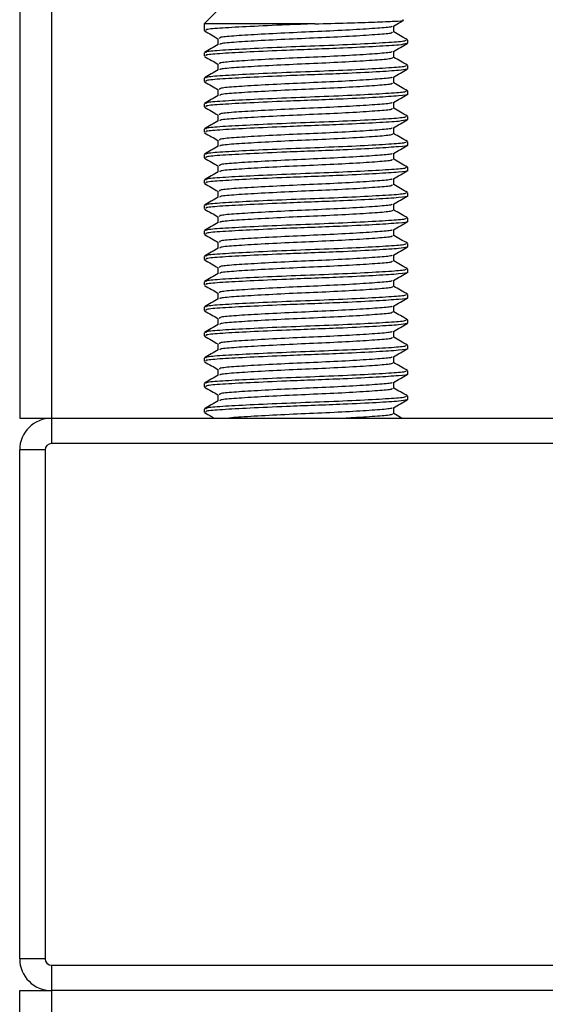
# Model space of a CAD drawing. Header units: millimetres. Extents: x 0 to 420, y 0 to 297.
# Tile 13 of 77: x 91.65 to 95.79, y 180.51 to 188.26. Entities that reach past the tile are written whole.
import ezdxf

# ---------------------------------------------------------------- set-up
doc = ezdxf.new("R2010")
doc.units = ezdxf.units.MM

msp = doc.modelspace()

# ---------------------------------------------------------------- linework, layer by layer
at = {"color": 7, "linetype": 'Continuous', "lineweight": 25}
for p, q in [((91.6516, 248.2529), (91.6516, 185.1245)), ((91.9021, 248.2529), (91.9021, 185.1245)), ((93.2048, 188.331), (93.1046, 188.2308)), ((93.1046, 188.2308), (93.1046, 188.1779)), ((93.9757, 188.2308), (93.1046, 188.2308)), ((94.5994, 188.1653), (94.5994, 188.2141)), ((93.2131, 188.1152), (93.2131, 188.0665)), ((94.7008, 188.0776), (94.7067, 188.0759)), ((94.7079, 188.0776), (94.7079, 188.1028)), ((93.1046, 188.0025), (93.1046, 187.9775)), ((94.5994, 187.9649), (94.5994, 188.0137)), ((93.2131, 187.9148), (93.2131, 187.8661)), ((94.7008, 187.8772), (94.7067, 187.8755)), ((94.7079, 187.8772), (94.7079, 187.9024)), ((93.1046, 187.8021), (93.1046, 187.777)), ((94.5994, 187.7644), (94.5994, 187.8133)), ((93.2131, 187.7143), (93.2131, 187.6657)), ((94.7079, 187.6768), (94.7079, 187.702)), ((94.5994, 187.564), (94.5994, 187.6129)), ((93.1046, 187.6017), (93.1046, 187.5766)), ((93.2131, 187.5139), (93.2131, 187.4653)), ((94.7008, 187.4764), (94.7067, 187.4746)), ((94.7079, 187.4764), (94.7079, 187.5015)), ((93.1046, 187.4013), (93.1046, 187.3762)), ((94.5994, 187.3636), (94.5994, 187.4125)), ((93.2131, 187.3135), (93.2131, 187.2649)), ((94.7079, 187.276), (94.7079, 187.3011)), ((93.1046, 187.2009), (93.1046, 187.1758)), ((94.5994, 187.1632), (94.5994, 187.2121)), ((93.2131, 187.1131), (93.2131, 187.0645)), ((94.7079, 187.0756), (94.7079, 187.1007)), ((93.1046, 187.0005), (93.1046, 186.9754)), ((94.5994, 186.9628), (94.5994, 187.0117)), ((93.2131, 186.9127), (93.2131, 186.864)), ((94.7079, 186.8752), (94.7079, 186.9003)), ((93.1046, 186.8001), (93.1046, 186.775)), ((94.5994, 186.7624), (94.5994, 186.8113)), ((93.2131, 186.7123), (93.2131, 186.6636)), ((94.7079, 186.6748), (94.7079, 186.6999)), ((94.5994, 186.562), (94.5994, 186.6108)), ((93.1046, 186.5997), (93.1046, 186.5746)), ((93.2131, 186.5119), (93.2131, 186.4632)), ((94.7008, 186.4744), (94.7067, 186.4726)), ((94.7079, 186.4744), (94.7079, 186.4995)), ((93.1046, 186.3992), (93.1046, 186.3742)), ((94.5994, 186.3616), (94.5994, 186.4104)), ((93.2131, 186.3115), (93.2131, 186.2628)), ((94.7079, 186.2739), (94.7079, 186.2991)), ((93.1046, 186.1988), (93.1046, 186.1738)), ((94.5994, 186.1612), (94.5994, 186.21)), ((93.2131, 186.1111), (93.2131, 186.0624)), ((94.7079, 186.0735), (94.7079, 186.0987)), ((93.1046, 185.9984), (93.1046, 185.9734)), ((94.5994, 185.9608), (94.5994, 186.0096)), ((93.2131, 185.9107), (93.2131, 185.862)), ((94.7008, 185.8731), (94.7067, 185.8714)), ((94.7079, 185.8731), (94.7079, 185.8983)), ((93.1046, 185.798), (93.1046, 185.773)), ((94.5994, 185.7604), (94.5994, 185.8092)), ((93.2131, 185.7103), (93.2131, 185.6616)), ((94.7079, 185.6727), (94.7079, 185.6979)), ((93.1046, 185.5976), (93.1046, 185.5726)), ((94.5994, 185.56), (94.5994, 185.6088)), ((93.2131, 185.5099), (93.2131, 185.4612)), ((94.7079, 185.4723), (94.7079, 185.4975)), ((93.1046, 185.3972), (93.1046, 185.3722)), ((94.5994, 185.3596), (94.5994, 185.4084)), ((93.2131, 185.3095), (93.2131, 185.2608)), ((94.7079, 185.2719), (94.7079, 185.2971)), ((94.5994, 185.1591), (94.5994, 185.208)), ((94.7008, 185.2719), (94.7067, 185.2702)), ((93.1046, 185.1968), (93.1046, 185.1717)), ((91.6516, 185.1245), (91.9021, 185.1245)), ((91.9021, 185.1245), (95.9103, 185.1245)), ((91.9021, 185.1245), (91.9021, 184.9241)), ((95.9103, 184.9241), (91.9021, 184.9241)), ((91.852, 184.874), (91.6516, 184.874)), ((91.6516, 180.8659), (91.6516, 184.874)), ((91.852, 184.874), (91.852, 180.8659)), ((91.852, 180.8659), (91.6516, 180.8659)), ((91.9021, 180.8158), (95.9103, 180.8158)), ((91.9021, 180.8158), (91.9021, 180.6153)), ((91.6516, 179.4129), (91.6516, 180.6153)), ((91.6516, 180.6153), (91.9021, 180.6153)), ((95.9103, 180.6153), (91.9021, 180.6153)), ((91.9021, 180.6153), (91.9021, 179.4129))]:
    msp.add_line(p, q, dxfattribs=at)
for centre, radius, start, end in [((91.9021, 184.874), 0.2505, 90, 180), ((91.9021, 184.874), 0.0501, 90, 180), ((91.9021, 180.8659), 0.2505, 180, 270), ((91.9021, 180.8659), 0.0501, 180, 270)]:
    msp.add_arc(centre, radius, start, end, dxfattribs=at)
for points, knots in [([(93.9757, 188.2308), (94.0631, 188.233), (94.2379, 188.2373), (94.4595, 188.2446), (94.6119, 188.2514), (94.6842, 188.2565), (94.6711, 188.2599), (94.6675, 188.2608)], [0, 0, 0, 0, 0.228481, 0.456963, 0.685444, 0.914077, 1, 1, 1, 1]), ([(94.596, 188.2121), (94.6141, 188.2226), (94.6399, 188.2376), (94.6657, 188.2525), (94.6733, 188.2569)], [0, 0, 0, 0, 0.703172, 1, 1, 1, 1]), ([(93.1077, 188.1749), (93.1258, 188.1644), (93.161, 188.1441), (93.1961, 188.1237), (93.2131, 188.1139)], [0, 0, 0, 0, 0.516356, 1, 1, 1, 1]), ([(93.9757, 188.2308), (93.9011, 188.228), (93.7229, 188.2213), (93.4574, 188.2092), (93.2382, 188.1975), (93.1141, 188.1874), (93.1176, 188.1805), (93.1189, 188.1779)], [0, 0, 0, 0, 0.168496, 0.402382, 0.630071, 0.857532, 1, 1, 1, 1]), ([(94.5837, 188.2122), (94.5834, 188.2105), (94.5823, 188.2047), (94.4776, 188.1963), (94.2876, 188.1833), (94.0359, 188.1709), (93.7677, 188.1598), (93.5183, 188.1466), (93.3285, 188.1349), (93.2212, 188.1247), (93.2242, 188.1178), (93.2254, 188.1152)], [0, 0, 0, 0, 0.049291, 0.1713, 0.298129, 0.423847, 0.546329, 0.673755, 0.7978, 0.921721, 1, 1, 1, 1]), ([(94.5876, 188.1653), (94.588, 188.1626), (94.5892, 188.1556), (94.4791, 188.1461), (94.2872, 188.1332), (94.0359, 188.1208), (93.7678, 188.1097), (93.5179, 188.0965), (93.3298, 188.0848), (93.2269, 188.0755), (93.2276, 188.0696), (93.2279, 188.0679)], [0, 0, 0, 0, 0.081213, 0.202695, 0.328978, 0.454153, 0.576107, 0.702983, 0.826493, 0.949879, 1, 1, 1, 1]), ([(94.7059, 188.105), (94.6877, 188.1155), (94.6522, 188.1361), (94.6167, 188.1566), (94.5994, 188.1667)], [0, 0, 0, 0, 0.51126, 1, 1, 1, 1]), ([(94.6943, 188.1028), (94.6948, 188.1), (94.6962, 188.093), (94.5688, 188.0835), (94.3468, 188.0706), (94.0562, 188.0581), (93.746, 188.0471), (93.4575, 188.0339), (93.2381, 188.0222), (93.1141, 188.012), (93.1176, 188.0051), (93.1189, 188.0025)], [0, 0, 0, 0, 0.0795242, 0.1977381, 0.3206174, 0.4424209, 0.5610929, 0.684549, 0.8047339, 0.9247987, 1, 1, 1, 1]), ([(93.2154, 188.0679), (93.1973, 188.0574), (93.161, 188.0363), (93.1247, 188.0153), (93.1066, 188.0048)], [0, 0, 0, 0, 0.499899, 1, 1, 1, 1]), ([(94.7, 188.0748), (94.6847, 188.0711), (94.6526, 188.0636), (94.47, 188.0524), (94.23, 188.0401), (93.979, 188.0305), (93.7226, 188.0209), (93.4575, 188.0088), (93.2381, 187.9971), (93.1141, 187.987), (93.1176, 187.9801), (93.1189, 187.9775)], [0, 0, 0, 0, 0.1121, 0.235541, 0.362559, 0.457041, 0.548528, 0.675518, 0.799144, 0.922646, 1, 1, 1, 1]), ([(94.5837, 188.0118), (94.5834, 188.0101), (94.5823, 188.0043), (94.4776, 187.9959), (94.2876, 187.9829), (94.0359, 187.9705), (93.7677, 187.9594), (93.5183, 187.9462), (93.3285, 187.9345), (93.2212, 187.9243), (93.2242, 187.9174), (93.2254, 187.9148)], [0, 0, 0, 0, 0.049291, 0.1713, 0.298129, 0.423847, 0.546329, 0.673755, 0.7978, 0.921721, 1, 1, 1, 1]), ([(94.596, 188.0117), (94.6141, 188.0222), (94.6504, 188.0432), (94.6866, 188.0642), (94.7048, 188.0747)], [0, 0, 0, 0, 0.49991, 1, 1, 1, 1]), ([(93.1077, 187.9745), (93.1258, 187.964), (93.161, 187.9437), (93.1961, 187.9233), (93.2131, 187.9135)], [0, 0, 0, 0, 0.516356, 1, 1, 1, 1]), ([(94.5876, 187.9649), (94.588, 187.9622), (94.5892, 187.9552), (94.4791, 187.9457), (94.2872, 187.9328), (94.0359, 187.9204), (93.7678, 187.9093), (93.5179, 187.8961), (93.3298, 187.8844), (93.2269, 187.8751), (93.2276, 187.8692), (93.2279, 187.8675)], [0, 0, 0, 0, 0.081213, 0.202695, 0.328978, 0.454153, 0.576107, 0.702983, 0.826493, 0.949879, 1, 1, 1, 1]), ([(94.7059, 187.9046), (94.6877, 187.9151), (94.6522, 187.9357), (94.6167, 187.9562), (94.5994, 187.9663)], [0, 0, 0, 0, 0.51126, 1, 1, 1, 1]), ([(93.2154, 187.8675), (93.1973, 187.857), (93.161, 187.8359), (93.1247, 187.8149), (93.1066, 187.8044)], [0, 0, 0, 0, 0.499899, 1, 1, 1, 1]), ([(94.6943, 187.9024), (94.6948, 187.8996), (94.6962, 187.8926), (94.5688, 187.8831), (94.3468, 187.8702), (94.0562, 187.8577), (93.746, 187.8467), (93.4575, 187.8335), (93.2381, 187.8218), (93.1141, 187.8116), (93.1176, 187.8047), (93.1189, 187.8021)], [0, 0, 0, 0, 0.0795242, 0.1977381, 0.3206174, 0.4424209, 0.5610929, 0.684549, 0.8047339, 0.9247987, 1, 1, 1, 1]), ([(94.7, 187.8743), (94.6847, 187.8707), (94.6526, 187.8632), (94.47, 187.852), (94.23, 187.8397), (93.979, 187.8301), (93.7226, 187.8205), (93.4575, 187.8084), (93.2381, 187.7967), (93.1141, 187.7865), (93.1176, 187.7797), (93.1189, 187.777)], [0, 0, 0, 0, 0.1121, 0.235541, 0.362559, 0.457041, 0.548528, 0.675518, 0.799144, 0.922646, 1, 1, 1, 1]), ([(94.596, 187.8113), (94.6141, 187.8218), (94.6504, 187.8428), (94.6866, 187.8638), (94.7048, 187.8743)], [0, 0, 0, 0, 0.49991, 1, 1, 1, 1]), ([(93.1077, 187.7741), (93.1258, 187.7636), (93.161, 187.7433), (93.1961, 187.7229), (93.2131, 187.7131)], [0, 0, 0, 0, 0.516356, 1, 1, 1, 1]), ([(94.5837, 187.8114), (94.5834, 187.8097), (94.5823, 187.8039), (94.4776, 187.7954), (94.2876, 187.7825), (94.0359, 187.7701), (93.7677, 187.759), (93.5183, 187.7458), (93.3285, 187.7341), (93.2212, 187.7239), (93.2242, 187.717), (93.2254, 187.7144)], [0, 0, 0, 0, 0.049291, 0.1713, 0.298129, 0.423847, 0.546329, 0.673755, 0.7978, 0.921721, 1, 1, 1, 1]), ([(94.6943, 187.702), (94.6948, 187.6992), (94.6962, 187.6922), (94.5688, 187.6827), (94.3468, 187.6698), (94.0562, 187.6573), (93.746, 187.6463), (93.4575, 187.633), (93.2381, 187.6214), (93.1141, 187.6112), (93.1176, 187.6043), (93.1189, 187.6017)], [0, 0, 0, 0, 0.0795242, 0.1977381, 0.3206174, 0.4424209, 0.5610929, 0.684549, 0.8047339, 0.9247987, 1, 1, 1, 1]), ([(94.5876, 187.7645), (94.588, 187.7617), (94.5892, 187.7548), (94.4791, 187.7453), (94.2872, 187.7324), (94.0359, 187.72), (93.7678, 187.7089), (93.5179, 187.6957), (93.3298, 187.684), (93.2269, 187.6747), (93.2276, 187.6688), (93.2279, 187.6671)], [0, 0, 0, 0, 0.081213, 0.202695, 0.328978, 0.454153, 0.576107, 0.702983, 0.826493, 0.949879, 1, 1, 1, 1]), ([(94.7059, 187.7042), (94.6877, 187.7147), (94.6522, 187.7353), (94.6167, 187.7558), (94.5994, 187.7659)], [0, 0, 0, 0, 0.51126, 1, 1, 1, 1]), ([(93.2154, 187.6671), (93.1973, 187.6565), (93.161, 187.6355), (93.1247, 187.6145), (93.1066, 187.604)], [0, 0, 0, 0, 0.499899, 1, 1, 1, 1]), ([(94.7008, 187.6768), (94.7031, 187.6762), (94.7216, 187.6714), (94.6451, 187.6632), (94.4737, 187.6515), (94.2293, 187.6393), (93.9791, 187.6297), (93.7225, 187.6201), (93.4575, 187.608), (93.2381, 187.5963), (93.1141, 187.5861), (93.1176, 187.5793), (93.1189, 187.5766)], [0, 0, 0, 0, 0.016783, 0.137002, 0.256981, 0.380436, 0.472269, 0.56119, 0.684619, 0.804777, 0.924815, 1, 1, 1, 1]), ([(94.596, 187.6109), (94.6141, 187.6214), (94.6504, 187.6424), (94.6866, 187.6634), (94.7048, 187.6739)], [0, 0, 0, 0, 0.49991, 1, 1, 1, 1]), ([(93.1077, 187.5737), (93.1258, 187.5632), (93.161, 187.5429), (93.1961, 187.5225), (93.2131, 187.5127)], [0, 0, 0, 0, 0.516356, 1, 1, 1, 1]), ([(94.5837, 187.611), (94.5834, 187.6093), (94.5823, 187.6035), (94.4776, 187.595), (94.2876, 187.5821), (94.0359, 187.5697), (93.7677, 187.5586), (93.5183, 187.5454), (93.3285, 187.5337), (93.2212, 187.5235), (93.2242, 187.5166), (93.2254, 187.5139)], [0, 0, 0, 0, 0.049291, 0.1713, 0.298129, 0.423847, 0.546329, 0.673755, 0.7978, 0.921721, 1, 1, 1, 1]), ([(94.5876, 187.5641), (94.588, 187.5613), (94.5892, 187.5544), (94.4791, 187.5449), (94.2872, 187.532), (94.0359, 187.5195), (93.7678, 187.5085), (93.5179, 187.4953), (93.3298, 187.4836), (93.2269, 187.4743), (93.2276, 187.4684), (93.2279, 187.4667)], [0, 0, 0, 0, 0.081213, 0.202695, 0.328978, 0.454153, 0.576107, 0.702983, 0.826493, 0.949879, 1, 1, 1, 1]), ([(94.7059, 187.5038), (94.6877, 187.5143), (94.6522, 187.5349), (94.6167, 187.5554), (94.5994, 187.5655)], [0, 0, 0, 0, 0.51126, 1, 1, 1, 1]), ([(93.2154, 187.4666), (93.1973, 187.4561), (93.161, 187.4351), (93.1247, 187.4141), (93.1066, 187.4036)], [0, 0, 0, 0, 0.499899, 1, 1, 1, 1]), ([(94.6943, 187.5015), (94.6948, 187.4987), (94.6962, 187.4918), (94.5688, 187.4823), (94.3468, 187.4693), (94.0562, 187.4569), (93.746, 187.4459), (93.4575, 187.4326), (93.2381, 187.4209), (93.1141, 187.4108), (93.1176, 187.4039), (93.1189, 187.4013)], [0, 0, 0, 0, 0.079524, 0.197738, 0.320617, 0.442421, 0.561093, 0.684549, 0.804734, 0.924799, 1, 1, 1, 1]), ([(94.7, 187.4735), (94.6847, 187.4699), (94.6526, 187.4623), (94.47, 187.4511), (94.23, 187.4389), (93.979, 187.4293), (93.7226, 187.4197), (93.4575, 187.4076), (93.2381, 187.3959), (93.1141, 187.3857), (93.1176, 187.3789), (93.1189, 187.3762)], [0, 0, 0, 0, 0.1121, 0.235541, 0.362559, 0.457041, 0.548528, 0.675518, 0.799144, 0.922646, 1, 1, 1, 1]), ([(94.596, 187.4105), (94.6141, 187.421), (94.6504, 187.442), (94.6866, 187.463), (94.7048, 187.4735)], [0, 0, 0, 0, 0.49991, 1, 1, 1, 1]), ([(94.5837, 187.4106), (94.5834, 187.4089), (94.5823, 187.4031), (94.4776, 187.3946), (94.2876, 187.3817), (94.0359, 187.3692), (93.7677, 187.3582), (93.5183, 187.345), (93.3285, 187.3333), (93.2212, 187.3231), (93.2242, 187.3162), (93.2254, 187.3135)], [0, 0, 0, 0, 0.049291, 0.1713, 0.298129, 0.423847, 0.546329, 0.673755, 0.7978, 0.921721, 1, 1, 1, 1]), ([(93.1077, 187.3733), (93.1258, 187.3628), (93.161, 187.3425), (93.1961, 187.3221), (93.2131, 187.3123)], [0, 0, 0, 0, 0.516356, 1, 1, 1, 1]), ([(94.5876, 187.3637), (94.588, 187.3609), (94.5892, 187.354), (94.4791, 187.3445), (94.2872, 187.3316), (94.0359, 187.3191), (93.7678, 187.3081), (93.5179, 187.2949), (93.3298, 187.2832), (93.2269, 187.2739), (93.2276, 187.268), (93.2279, 187.2663)], [0, 0, 0, 0, 0.081213, 0.202695, 0.328978, 0.454153, 0.576107, 0.702983, 0.826493, 0.949879, 1, 1, 1, 1]), ([(94.7059, 187.3034), (94.6877, 187.3139), (94.6522, 187.3345), (94.6167, 187.355), (94.5994, 187.3651)], [0, 0, 0, 0, 0.51126, 1, 1, 1, 1]), ([(93.2154, 187.2662), (93.1973, 187.2557), (93.161, 187.2347), (93.1247, 187.2137), (93.1066, 187.2032)], [0, 0, 0, 0, 0.499899, 1, 1, 1, 1]), ([(94.6943, 187.3011), (94.6948, 187.2983), (94.6962, 187.2914), (94.5688, 187.2819), (94.3468, 187.2689), (94.0562, 187.2565), (93.746, 187.2455), (93.4575, 187.2322), (93.2381, 187.2205), (93.1141, 187.2104), (93.1176, 187.2035), (93.1189, 187.2009)], [0, 0, 0, 0, 0.079524, 0.197738, 0.320617, 0.442421, 0.561093, 0.684549, 0.804734, 0.924799, 1, 1, 1, 1]), ([(94.7008, 187.276), (94.7031, 187.2754), (94.7216, 187.2706), (94.6451, 187.2624), (94.4737, 187.2507), (94.2293, 187.2385), (93.9791, 187.2289), (93.7225, 187.2193), (93.4575, 187.2072), (93.2381, 187.1955), (93.1141, 187.1853), (93.1176, 187.1785), (93.1189, 187.1758)], [0, 0, 0, 0, 0.016783, 0.137002, 0.256981, 0.380436, 0.472269, 0.56119, 0.684619, 0.804777, 0.924815, 1, 1, 1, 1]), ([(94.596, 187.2101), (94.6141, 187.2206), (94.6504, 187.2416), (94.6866, 187.2626), (94.7048, 187.2731)], [0, 0, 0, 0, 0.49991, 1, 1, 1, 1]), ([(93.1077, 187.1729), (93.1258, 187.1624), (93.161, 187.1421), (93.1961, 187.1217), (93.2131, 187.1119)], [0, 0, 0, 0, 0.5163558, 1, 1, 1, 1]), ([(94.5837, 187.2102), (94.5834, 187.2085), (94.5823, 187.2027), (94.4776, 187.1942), (94.2876, 187.1813), (94.0359, 187.1688), (93.7677, 187.1578), (93.5183, 187.1446), (93.3285, 187.1329), (93.2212, 187.1227), (93.2242, 187.1158), (93.2254, 187.1131)], [0, 0, 0, 0, 0.049291, 0.1713, 0.298129, 0.423847, 0.546329, 0.673755, 0.7978, 0.921721, 1, 1, 1, 1]), ([(94.5876, 187.1633), (94.588, 187.1605), (94.5892, 187.1536), (94.4791, 187.1441), (94.2872, 187.1312), (94.0359, 187.1187), (93.7678, 187.1077), (93.5179, 187.0945), (93.3298, 187.0828), (93.2269, 187.0735), (93.2276, 187.0676), (93.2279, 187.0659)], [0, 0, 0, 0, 0.081213, 0.202695, 0.328978, 0.454153, 0.576107, 0.702983, 0.826493, 0.949879, 1, 1, 1, 1]), ([(94.7059, 187.103), (94.6877, 187.1135), (94.6522, 187.134), (94.6167, 187.1546), (94.5994, 187.1647)], [0, 0, 0, 0, 0.51126, 1, 1, 1, 1]), ([(94.6943, 187.1007), (94.6948, 187.0979), (94.6962, 187.091), (94.5688, 187.0815), (94.3468, 187.0685), (94.0562, 187.0561), (93.746, 187.045), (93.4575, 187.0318), (93.2381, 187.0201), (93.1141, 187.01), (93.1176, 187.0031), (93.1189, 187.0005)], [0, 0, 0, 0, 0.0795242, 0.1977381, 0.3206174, 0.4424209, 0.5610929, 0.684549, 0.8047339, 0.9247987, 1, 1, 1, 1]), ([(94.7008, 187.0756), (94.7031, 187.075), (94.7216, 187.0702), (94.6451, 187.062), (94.4737, 187.0503), (94.2293, 187.0381), (93.9791, 187.0285), (93.7225, 187.0189), (93.4575, 187.0068), (93.2381, 186.9951), (93.1141, 186.9849), (93.1176, 186.9781), (93.1189, 186.9754)], [0, 0, 0, 0, 0.016783, 0.137002, 0.256981, 0.380436, 0.472269, 0.56119, 0.684619, 0.804777, 0.924815, 1, 1, 1, 1]), ([(94.596, 187.0097), (94.6141, 187.0202), (94.6504, 187.0412), (94.6866, 187.0622), (94.7048, 187.0727)], [0, 0, 0, 0, 0.49991, 1, 1, 1, 1]), ([(93.2154, 187.0658), (93.1973, 187.0553), (93.161, 187.0343), (93.1247, 187.0133), (93.1066, 187.0028)], [0, 0, 0, 0, 0.499899, 1, 1, 1, 1]), ([(94.5837, 187.0098), (94.5834, 187.0081), (94.5823, 187.0023), (94.4776, 186.9938), (94.2876, 186.9808), (94.0359, 186.9684), (93.7677, 186.9574), (93.5183, 186.9441), (93.3285, 186.9325), (93.2212, 186.9223), (93.2242, 186.9154), (93.2254, 186.9127)], [0, 0, 0, 0, 0.049291, 0.1713, 0.298129, 0.423847, 0.546329, 0.673755, 0.7978, 0.921721, 1, 1, 1, 1]), ([(93.1077, 186.9725), (93.1258, 186.962), (93.161, 186.9416), (93.1961, 186.9213), (93.2131, 186.9115)], [0, 0, 0, 0, 0.516356, 1, 1, 1, 1]), ([(94.5876, 186.9629), (94.588, 186.9601), (94.5892, 186.9532), (94.4791, 186.9437), (94.2872, 186.9307), (94.0359, 186.9183), (93.7678, 186.9073), (93.5179, 186.894), (93.3298, 186.8823), (93.2269, 186.8731), (93.2276, 186.8672), (93.2279, 186.8654)], [0, 0, 0, 0, 0.081213, 0.202695, 0.328978, 0.454153, 0.576107, 0.702983, 0.826493, 0.949879, 1, 1, 1, 1]), ([(94.7059, 186.9026), (94.6877, 186.9131), (94.6522, 186.9336), (94.6167, 186.9542), (94.5994, 186.9643)], [0, 0, 0, 0, 0.51126, 1, 1, 1, 1]), ([(93.2154, 186.8654), (93.1973, 186.8549), (93.161, 186.8339), (93.1247, 186.8129), (93.1066, 186.8024)], [0, 0, 0, 0, 0.499899, 1, 1, 1, 1]), ([(94.6943, 186.9003), (94.6948, 186.8975), (94.6962, 186.8906), (94.5688, 186.8811), (94.3468, 186.8681), (94.0562, 186.8557), (93.746, 186.8446), (93.4575, 186.8314), (93.2381, 186.8197), (93.1141, 186.8096), (93.1176, 186.8027), (93.1189, 186.8001)], [0, 0, 0, 0, 0.079524, 0.197738, 0.320617, 0.442421, 0.561093, 0.684549, 0.804734, 0.924799, 1, 1, 1, 1]), ([(94.7008, 186.8752), (94.7031, 186.8746), (94.7216, 186.8698), (94.6451, 186.8616), (94.4737, 186.8499), (94.2293, 186.8377), (93.9791, 186.8281), (93.7225, 186.8185), (93.4575, 186.8064), (93.2381, 186.7947), (93.1141, 186.7845), (93.1176, 186.7777), (93.1189, 186.775)], [0, 0, 0, 0, 0.016783, 0.137002, 0.256981, 0.380436, 0.472269, 0.56119, 0.684619, 0.804777, 0.924815, 1, 1, 1, 1]), ([(94.596, 186.8093), (94.6141, 186.8198), (94.6504, 186.8408), (94.6866, 186.8618), (94.7048, 186.8723)], [0, 0, 0, 0, 0.49991, 1, 1, 1, 1]), ([(93.1077, 186.7721), (93.1258, 186.7616), (93.161, 186.7412), (93.1961, 186.7209), (93.2131, 186.7111)], [0, 0, 0, 0, 0.516356, 1, 1, 1, 1]), ([(94.5837, 186.8094), (94.5834, 186.8077), (94.5823, 186.8019), (94.4776, 186.7934), (94.2876, 186.7804), (94.0359, 186.768), (93.7677, 186.757), (93.5183, 186.7437), (93.3285, 186.732), (93.2212, 186.7219), (93.2242, 186.715), (93.2254, 186.7123)], [0, 0, 0, 0, 0.049291, 0.1713, 0.298129, 0.423847, 0.546329, 0.673755, 0.7978, 0.921721, 1, 1, 1, 1]), ([(94.5876, 186.7625), (94.588, 186.7597), (94.5892, 186.7528), (94.4791, 186.7433), (94.2872, 186.7303), (94.0359, 186.7179), (93.7678, 186.7069), (93.5179, 186.6936), (93.3298, 186.6819), (93.2269, 186.6727), (93.2276, 186.6667), (93.2279, 186.665)], [0, 0, 0, 0, 0.081213, 0.202695, 0.328978, 0.454153, 0.576107, 0.702983, 0.826493, 0.949879, 1, 1, 1, 1]), ([(94.7059, 186.7022), (94.6877, 186.7127), (94.6522, 186.7332), (94.6167, 186.7538), (94.5994, 186.7638)], [0, 0, 0, 0, 0.51126, 1, 1, 1, 1]), ([(94.6943, 186.6999), (94.6948, 186.6971), (94.6962, 186.6902), (94.5688, 186.6807), (94.3468, 186.6677), (94.0562, 186.6553), (93.746, 186.6442), (93.4575, 186.631), (93.2381, 186.6193), (93.1141, 186.6091), (93.1176, 186.6023), (93.1189, 186.5997)], [0, 0, 0, 0, 0.079524, 0.197738, 0.320617, 0.442421, 0.561093, 0.684549, 0.804734, 0.924799, 1, 1, 1, 1]), ([(93.2154, 186.665), (93.1973, 186.6545), (93.161, 186.6335), (93.1247, 186.6125), (93.1066, 186.602)], [0, 0, 0, 0, 0.499899, 1, 1, 1, 1]), ([(94.7008, 186.6748), (94.7031, 186.6742), (94.7216, 186.6694), (94.6451, 186.6611), (94.4737, 186.6495), (94.2293, 186.6373), (93.9791, 186.6277), (93.7225, 186.6181), (93.4575, 186.606), (93.2381, 186.5943), (93.1141, 186.5841), (93.1176, 186.5772), (93.1189, 186.5746)], [0, 0, 0, 0, 0.0167834, 0.1370015, 0.2569808, 0.380436, 0.4722687, 0.5611895, 0.6846185, 0.8047769, 0.9248152, 1, 1, 1, 1]), ([(94.5837, 186.609), (94.5834, 186.6073), (94.5823, 186.6015), (94.4776, 186.593), (94.2876, 186.58), (94.0359, 186.5676), (93.7677, 186.5566), (93.5183, 186.5433), (93.3285, 186.5316), (93.2212, 186.5214), (93.2242, 186.5146), (93.2254, 186.5119)], [0, 0, 0, 0, 0.049291, 0.1713, 0.298129, 0.423847, 0.546329, 0.673755, 0.7978, 0.921721, 1, 1, 1, 1]), ([(94.596, 186.6089), (94.6141, 186.6194), (94.6504, 186.6404), (94.6866, 186.6614), (94.7048, 186.6719)], [0, 0, 0, 0, 0.49991, 1, 1, 1, 1]), ([(93.1077, 186.5717), (93.1258, 186.5612), (93.161, 186.5408), (93.1961, 186.5205), (93.2131, 186.5106)], [0, 0, 0, 0, 0.516356, 1, 1, 1, 1]), ([(94.5876, 186.5621), (94.588, 186.5593), (94.5892, 186.5524), (94.4791, 186.5429), (94.2872, 186.5299), (94.0359, 186.5175), (93.7678, 186.5065), (93.5179, 186.4932), (93.3298, 186.4815), (93.2269, 186.4722), (93.2276, 186.4663), (93.2279, 186.4646)], [0, 0, 0, 0, 0.081213, 0.202695, 0.328978, 0.454153, 0.576107, 0.702983, 0.826493, 0.949879, 1, 1, 1, 1]), ([(94.7059, 186.5018), (94.6877, 186.5123), (94.6522, 186.5328), (94.6167, 186.5534), (94.5994, 186.5634)], [0, 0, 0, 0, 0.51126, 1, 1, 1, 1]), ([(93.2154, 186.4646), (93.1973, 186.4541), (93.161, 186.4331), (93.1247, 186.4121), (93.1066, 186.4016)], [0, 0, 0, 0, 0.499899, 1, 1, 1, 1]), ([(94.6943, 186.4995), (94.6948, 186.4967), (94.6962, 186.4898), (94.5688, 186.4802), (94.3468, 186.4673), (94.0562, 186.4549), (93.746, 186.4438), (93.4575, 186.4306), (93.2381, 186.4189), (93.1141, 186.4087), (93.1176, 186.4019), (93.1189, 186.3992)], [0, 0, 0, 0, 0.079524, 0.197738, 0.320617, 0.442421, 0.561093, 0.684549, 0.804734, 0.924799, 1, 1, 1, 1]), ([(94.7, 186.4715), (94.6847, 186.4679), (94.6526, 186.4603), (94.47, 186.4491), (94.23, 186.4369), (93.979, 186.4273), (93.7226, 186.4177), (93.4575, 186.4056), (93.2381, 186.3939), (93.1141, 186.3837), (93.1176, 186.3768), (93.1189, 186.3742)], [0, 0, 0, 0, 0.1121001, 0.2355413, 0.3625587, 0.4570412, 0.5485278, 0.6755183, 0.7991439, 0.9226458, 1, 1, 1, 1]), ([(94.596, 186.4085), (94.6141, 186.419), (94.6504, 186.44), (94.6866, 186.461), (94.7048, 186.4715)], [0, 0, 0, 0, 0.4999098, 1, 1, 1, 1]), ([(93.1077, 186.3713), (93.1258, 186.3608), (93.161, 186.3404), (93.1961, 186.3201), (93.2131, 186.3102)], [0, 0, 0, 0, 0.516356, 1, 1, 1, 1]), ([(94.5837, 186.4085), (94.5834, 186.4069), (94.5823, 186.4011), (94.4776, 186.3926), (94.2876, 186.3796), (94.0359, 186.3672), (93.7677, 186.3561), (93.5183, 186.3429), (93.3285, 186.3312), (93.2212, 186.321), (93.2242, 186.3142), (93.2254, 186.3115)], [0, 0, 0, 0, 0.0492908, 0.1712997, 0.2981292, 0.4238469, 0.5463291, 0.6737547, 0.7978, 0.9217212, 1, 1, 1, 1]), ([(94.6943, 186.2991), (94.6948, 186.2963), (94.6962, 186.2894), (94.5688, 186.2798), (94.3468, 186.2669), (94.0562, 186.2545), (93.746, 186.2434), (93.4575, 186.2302), (93.2381, 186.2185), (93.1141, 186.2083), (93.1176, 186.2015), (93.1189, 186.1988)], [0, 0, 0, 0, 0.079524, 0.197738, 0.320617, 0.442421, 0.561093, 0.684549, 0.804734, 0.924799, 1, 1, 1, 1]), ([(94.5876, 186.3617), (94.588, 186.3589), (94.5892, 186.352), (94.4791, 186.3425), (94.2872, 186.3295), (94.0359, 186.3171), (93.7678, 186.306), (93.5179, 186.2928), (93.3298, 186.2811), (93.2269, 186.2718), (93.2276, 186.2659), (93.2279, 186.2642)], [0, 0, 0, 0, 0.0812126, 0.2026951, 0.3289775, 0.4541529, 0.5761068, 0.7029826, 0.8264929, 0.9498795, 1, 1, 1, 1]), ([(94.7059, 186.3014), (94.6877, 186.3119), (94.6522, 186.3324), (94.6167, 186.353), (94.5994, 186.363)], [0, 0, 0, 0, 0.5112595, 1, 1, 1, 1]), ([(93.2154, 186.2642), (93.1973, 186.2537), (93.161, 186.2327), (93.1247, 186.2117), (93.1066, 186.2012)], [0, 0, 0, 0, 0.499899, 1, 1, 1, 1]), ([(94.7008, 186.2739), (94.7031, 186.2734), (94.7216, 186.2686), (94.6451, 186.2603), (94.4737, 186.2487), (94.2293, 186.2365), (93.9791, 186.2268), (93.7225, 186.2172), (93.4575, 186.2052), (93.2381, 186.1934), (93.1141, 186.1833), (93.1176, 186.1764), (93.1189, 186.1738)], [0, 0, 0, 0, 0.016783, 0.137002, 0.256981, 0.380436, 0.472269, 0.56119, 0.684619, 0.804777, 0.924815, 1, 1, 1, 1]), ([(94.596, 186.208), (94.6141, 186.2185), (94.6504, 186.2396), (94.6866, 186.2606), (94.7048, 186.2711)], [0, 0, 0, 0, 0.49991, 1, 1, 1, 1]), ([(93.1077, 186.1709), (93.1258, 186.1604), (93.161, 186.14), (93.1961, 186.1197), (93.2131, 186.1098)], [0, 0, 0, 0, 0.516356, 1, 1, 1, 1]), ([(94.5837, 186.2081), (94.5834, 186.2065), (94.5823, 186.2007), (94.4776, 186.1922), (94.2876, 186.1792), (94.0359, 186.1668), (93.7677, 186.1557), (93.5183, 186.1425), (93.3285, 186.1308), (93.2212, 186.1206), (93.2242, 186.1138), (93.2254, 186.1111)], [0, 0, 0, 0, 0.0492908, 0.1712997, 0.2981292, 0.4238469, 0.5463291, 0.6737547, 0.7978, 0.9217212, 1, 1, 1, 1]), ([(94.5876, 186.1613), (94.588, 186.1585), (94.5892, 186.1516), (94.4791, 186.1421), (94.2872, 186.1291), (94.0359, 186.1167), (93.7678, 186.1056), (93.5179, 186.0924), (93.3298, 186.0807), (93.2269, 186.0714), (93.2276, 186.0655), (93.2279, 186.0638)], [0, 0, 0, 0, 0.081213, 0.202695, 0.328978, 0.454153, 0.576107, 0.702983, 0.826493, 0.949879, 1, 1, 1, 1]), ([(94.7059, 186.101), (94.6877, 186.1115), (94.6522, 186.132), (94.6167, 186.1526), (94.5994, 186.1626)], [0, 0, 0, 0, 0.51126, 1, 1, 1, 1]), ([(93.2154, 186.0638), (93.1973, 186.0533), (93.161, 186.0323), (93.1247, 186.0113), (93.1066, 186.0007)], [0, 0, 0, 0, 0.499899, 1, 1, 1, 1]), ([(94.6943, 186.0987), (94.6948, 186.0959), (94.6962, 186.0889), (94.5688, 186.0794), (94.3468, 186.0665), (94.0562, 186.0541), (93.746, 186.043), (93.4575, 186.0298), (93.2381, 186.0181), (93.1141, 186.0079), (93.1176, 186.0011), (93.1189, 185.9984)], [0, 0, 0, 0, 0.079524, 0.197738, 0.320617, 0.442421, 0.561093, 0.684549, 0.804734, 0.924799, 1, 1, 1, 1]), ([(94.7008, 186.0735), (94.7031, 186.073), (94.7216, 186.0682), (94.6451, 186.0599), (94.4737, 186.0483), (94.2293, 186.0361), (93.9791, 186.0264), (93.7225, 186.0168), (93.4575, 186.0047), (93.2381, 185.993), (93.1141, 185.9829), (93.1176, 185.976), (93.1189, 185.9734)], [0, 0, 0, 0, 0.016783, 0.137002, 0.256981, 0.380436, 0.472269, 0.56119, 0.684619, 0.804777, 0.924815, 1, 1, 1, 1]), ([(94.596, 186.0076), (94.6141, 186.0181), (94.6504, 186.0392), (94.6866, 186.0602), (94.7048, 186.0707)], [0, 0, 0, 0, 0.49991, 1, 1, 1, 1]), ([(94.5837, 186.0077), (94.5834, 186.0061), (94.5823, 186.0003), (94.4776, 185.9918), (94.2876, 185.9788), (94.0359, 185.9664), (93.7677, 185.9553), (93.5183, 185.9421), (93.3285, 185.9304), (93.2212, 185.9202), (93.2242, 185.9133), (93.2254, 185.9107)], [0, 0, 0, 0, 0.049291, 0.1713, 0.298129, 0.423847, 0.546329, 0.673755, 0.7978, 0.921721, 1, 1, 1, 1]), ([(93.1077, 185.9704), (93.1258, 185.9599), (93.161, 185.9396), (93.1961, 185.9193), (93.2131, 185.9094)], [0, 0, 0, 0, 0.516356, 1, 1, 1, 1]), ([(94.5876, 185.9609), (94.588, 185.9581), (94.5892, 185.9511), (94.4791, 185.9417), (94.2872, 185.9287), (94.0359, 185.9163), (93.7678, 185.9052), (93.5179, 185.892), (93.3298, 185.8803), (93.2269, 185.871), (93.2276, 185.8651), (93.2279, 185.8634)], [0, 0, 0, 0, 0.081213, 0.202695, 0.328978, 0.454153, 0.576107, 0.702983, 0.826493, 0.949879, 1, 1, 1, 1]), ([(94.7059, 185.9005), (94.6877, 185.911), (94.6522, 185.9316), (94.6167, 185.9522), (94.5994, 185.9622)], [0, 0, 0, 0, 0.51126, 1, 1, 1, 1]), ([(93.2154, 185.8634), (93.1973, 185.8529), (93.161, 185.8319), (93.1247, 185.8108), (93.1066, 185.8003)], [0, 0, 0, 0, 0.499899, 1, 1, 1, 1]), ([(94.6943, 185.8983), (94.6948, 185.8955), (94.6962, 185.8885), (94.5688, 185.879), (94.3468, 185.8661), (94.0562, 185.8537), (93.746, 185.8426), (93.4575, 185.8294), (93.2381, 185.8177), (93.1141, 185.8075), (93.1176, 185.8007), (93.1189, 185.798)], [0, 0, 0, 0, 0.079524, 0.197738, 0.320617, 0.442421, 0.561093, 0.684549, 0.804734, 0.924799, 1, 1, 1, 1]), ([(94.7, 185.8703), (94.6847, 185.8667), (94.6526, 185.8591), (94.47, 185.8479), (94.23, 185.8357), (93.979, 185.826), (93.7226, 185.8164), (93.4575, 185.8043), (93.2381, 185.7926), (93.1141, 185.7825), (93.1176, 185.7756), (93.1189, 185.773)], [0, 0, 0, 0, 0.1121, 0.235541, 0.362559, 0.457041, 0.548528, 0.675518, 0.799144, 0.922646, 1, 1, 1, 1]), ([(94.596, 185.8072), (94.6141, 185.8177), (94.6504, 185.8387), (94.6866, 185.8597), (94.7048, 185.8702)], [0, 0, 0, 0, 0.49991, 1, 1, 1, 1]), ([(93.1077, 185.77), (93.1258, 185.7595), (93.161, 185.7392), (93.1961, 185.7189), (93.2131, 185.709)], [0, 0, 0, 0, 0.516356, 1, 1, 1, 1]), ([(94.5837, 185.8073), (94.5834, 185.8057), (94.5823, 185.7999), (94.4776, 185.7914), (94.2876, 185.7784), (94.0359, 185.766), (93.7677, 185.7549), (93.5183, 185.7417), (93.3285, 185.73), (93.2212, 185.7198), (93.2242, 185.7129), (93.2254, 185.7103)], [0, 0, 0, 0, 0.049291, 0.1713, 0.298129, 0.423847, 0.546329, 0.673755, 0.7978, 0.921721, 1, 1, 1, 1]), ([(94.5876, 185.7604), (94.588, 185.7577), (94.5892, 185.7507), (94.4791, 185.7412), (94.2872, 185.7283), (94.0359, 185.7159), (93.7678, 185.7048), (93.5179, 185.6916), (93.3298, 185.6799), (93.2269, 185.6706), (93.2276, 185.6647), (93.2279, 185.663)], [0, 0, 0, 0, 0.081213, 0.202695, 0.328978, 0.454153, 0.576107, 0.702983, 0.826493, 0.949879, 1, 1, 1, 1]), ([(94.7059, 185.7001), (94.6877, 185.7106), (94.6522, 185.7312), (94.6167, 185.7518), (94.5994, 185.7618)], [0, 0, 0, 0, 0.5112595, 1, 1, 1, 1]), ([(94.6943, 185.6979), (94.6948, 185.6951), (94.6962, 185.6881), (94.5688, 185.6786), (94.3468, 185.6657), (94.0562, 185.6533), (93.746, 185.6422), (93.4575, 185.629), (93.2381, 185.6173), (93.1141, 185.6071), (93.1176, 185.6003), (93.1189, 185.5976)], [0, 0, 0, 0, 0.079524, 0.197738, 0.320617, 0.442421, 0.561093, 0.684549, 0.804734, 0.924799, 1, 1, 1, 1]), ([(93.2154, 185.663), (93.1973, 185.6525), (93.161, 185.6314), (93.1247, 185.6104), (93.1066, 185.5999)], [0, 0, 0, 0, 0.499899, 1, 1, 1, 1]), ([(94.7008, 185.6727), (94.7031, 185.6721), (94.7216, 185.6674), (94.6451, 185.6591), (94.4737, 185.6475), (94.2293, 185.6353), (93.9791, 185.6256), (93.7225, 185.616), (93.4575, 185.6039), (93.2381, 185.5922), (93.1141, 185.5821), (93.1176, 185.5752), (93.1189, 185.5726)], [0, 0, 0, 0, 0.016783, 0.137002, 0.256981, 0.380436, 0.472269, 0.56119, 0.684619, 0.804777, 0.924815, 1, 1, 1, 1]), ([(94.5837, 185.6069), (94.5834, 185.6052), (94.5823, 185.5994), (94.4776, 185.591), (94.2876, 185.578), (94.0359, 185.5656), (93.7677, 185.5545), (93.5183, 185.5413), (93.3285, 185.5296), (93.2212, 185.5194), (93.2242, 185.5125), (93.2254, 185.5099)], [0, 0, 0, 0, 0.049291, 0.1713, 0.298129, 0.423847, 0.546329, 0.673755, 0.7978, 0.921721, 1, 1, 1, 1]), ([(94.596, 185.6068), (94.6141, 185.6173), (94.6504, 185.6383), (94.6866, 185.6593), (94.7048, 185.6698)], [0, 0, 0, 0, 0.49991, 1, 1, 1, 1]), ([(93.1077, 185.5696), (93.1258, 185.5591), (93.161, 185.5388), (93.1961, 185.5184), (93.2131, 185.5086)], [0, 0, 0, 0, 0.516356, 1, 1, 1, 1]), ([(94.5876, 185.56), (94.588, 185.5573), (94.5892, 185.5503), (94.4791, 185.5408), (94.2872, 185.5279), (94.0359, 185.5155), (93.7678, 185.5044), (93.5179, 185.4912), (93.3298, 185.4795), (93.2269, 185.4702), (93.2276, 185.4643), (93.2279, 185.4626)], [0, 0, 0, 0, 0.081213, 0.202695, 0.328978, 0.454153, 0.576107, 0.702983, 0.826493, 0.949879, 1, 1, 1, 1]), ([(94.7059, 185.4997), (94.6877, 185.5102), (94.6522, 185.5308), (94.6167, 185.5513), (94.5994, 185.5614)], [0, 0, 0, 0, 0.51126, 1, 1, 1, 1]), ([(93.2154, 185.4626), (93.1973, 185.4521), (93.161, 185.431), (93.1247, 185.41), (93.1066, 185.3995)], [0, 0, 0, 0, 0.499899, 1, 1, 1, 1]), ([(94.6943, 185.4975), (94.6948, 185.4947), (94.6962, 185.4877), (94.5688, 185.4782), (94.3468, 185.4653), (94.0562, 185.4528), (93.746, 185.4418), (93.4575, 185.4286), (93.2381, 185.4169), (93.1141, 185.4067), (93.1176, 185.3998), (93.1189, 185.3972)], [0, 0, 0, 0, 0.079524, 0.197738, 0.320617, 0.442421, 0.561093, 0.684549, 0.804734, 0.924799, 1, 1, 1, 1]), ([(94.7008, 185.4723), (94.7031, 185.4717), (94.7216, 185.467), (94.6451, 185.4587), (94.4737, 185.447), (94.2293, 185.4348), (93.9791, 185.4252), (93.7225, 185.4156), (93.4575, 185.4035), (93.2381, 185.3918), (93.1141, 185.3817), (93.1176, 185.3748), (93.1189, 185.3722)], [0, 0, 0, 0, 0.0167834, 0.1370015, 0.2569808, 0.380436, 0.4722687, 0.5611895, 0.6846185, 0.8047769, 0.9248152, 1, 1, 1, 1]), ([(94.596, 185.4064), (94.6141, 185.4169), (94.6504, 185.4379), (94.6866, 185.4589), (94.7048, 185.4694)], [0, 0, 0, 0, 0.49991, 1, 1, 1, 1]), ([(93.1077, 185.3692), (93.1258, 185.3587), (93.161, 185.3384), (93.1961, 185.318), (93.2131, 185.3082)], [0, 0, 0, 0, 0.516356, 1, 1, 1, 1]), ([(94.5837, 185.4065), (94.5834, 185.4048), (94.5823, 185.399), (94.4776, 185.3906), (94.2876, 185.3776), (94.0359, 185.3652), (93.7677, 185.3541), (93.5183, 185.3409), (93.3285, 185.3292), (93.2212, 185.319), (93.2242, 185.3121), (93.2254, 185.3095)], [0, 0, 0, 0, 0.049291, 0.1713, 0.298129, 0.423847, 0.546329, 0.673755, 0.7978, 0.921721, 1, 1, 1, 1]), ([(94.6943, 185.2971), (94.6948, 185.2943), (94.6962, 185.2873), (94.5688, 185.2778), (94.3468, 185.2649), (94.0562, 185.2524), (93.746, 185.2414), (93.4575, 185.2282), (93.2381, 185.2165), (93.1141, 185.2063), (93.1176, 185.1994), (93.1189, 185.1968)], [0, 0, 0, 0, 0.079524, 0.197738, 0.320617, 0.442421, 0.561093, 0.684549, 0.804734, 0.924799, 1, 1, 1, 1]), ([(94.5876, 185.3596), (94.588, 185.3569), (94.5892, 185.3499), (94.4791, 185.3404), (94.2872, 185.3275), (94.0359, 185.3151), (93.7678, 185.304), (93.5179, 185.2908), (93.3298, 185.2791), (93.2269, 185.2698), (93.2276, 185.2639), (93.2279, 185.2622)], [0, 0, 0, 0, 0.081213, 0.202695, 0.328978, 0.454153, 0.576107, 0.702983, 0.826493, 0.949879, 1, 1, 1, 1]), ([(94.7059, 185.2993), (94.6877, 185.3098), (94.6522, 185.3304), (94.6167, 185.3509), (94.5994, 185.361)], [0, 0, 0, 0, 0.51126, 1, 1, 1, 1]), ([(93.2154, 185.2622), (93.1973, 185.2517), (93.161, 185.2306), (93.1247, 185.2096), (93.1066, 185.1991)], [0, 0, 0, 0, 0.499899, 1, 1, 1, 1]), ([(94.7, 185.269), (94.6847, 185.2654), (94.6526, 185.2579), (94.47, 185.2467), (94.23, 185.2344), (93.979, 185.2248), (93.7226, 185.2152), (93.4575, 185.2031), (93.2381, 185.1914), (93.1141, 185.1812), (93.1176, 185.1744), (93.1189, 185.1717)], [0, 0, 0, 0, 0.1121001, 0.2355413, 0.3625587, 0.4570412, 0.5485278, 0.6755183, 0.7991439, 0.9226458, 1, 1, 1, 1]), ([(94.596, 185.206), (94.6141, 185.2165), (94.6504, 185.2375), (94.6866, 185.2585), (94.7048, 185.269)], [0, 0, 0, 0, 0.4999098, 1, 1, 1, 1]), ([(93.1077, 185.1688), (93.1258, 185.1583), (93.1513, 185.1436), (93.1768, 185.1288), (93.1842, 185.1245)], [0, 0, 0, 0, 0.711272, 1, 1, 1, 1]), ([(94.5837, 185.2061), (94.5834, 185.2044), (94.5823, 185.1986), (94.4777, 185.1901), (94.2875, 185.1772), (94.0362, 185.1648), (93.7665, 185.1537), (93.5228, 185.1405), (93.3566, 185.1313), (93.3125, 185.1259), (93.3008, 185.1245)], [0, 0, 0, 0, 0.058508, 0.203332, 0.353878, 0.503105, 0.648491, 0.799744, 0.946986, 1, 1, 1, 1]), ([(94.5876, 185.1592), (94.5881, 185.1564), (94.5896, 185.1495), (94.4769, 185.1401), (94.3437, 185.1304), (94.2422, 185.1254), (94.2246, 185.1245)], [0, 0, 0, 0, 0.228456, 0.570193, 0.925433, 1, 1, 1, 1]), ([(94.6617, 185.1245), (94.6582, 185.1265), (94.6375, 185.1385), (94.6167, 185.1505), (94.5994, 185.1606)], [0, 0, 0, 0, 0.1641848, 1, 1, 1, 1])]:
    msp.add_open_spline(points, degree=3, knots=knots, dxfattribs=at)

doc.saveas('drawing.dxf')
